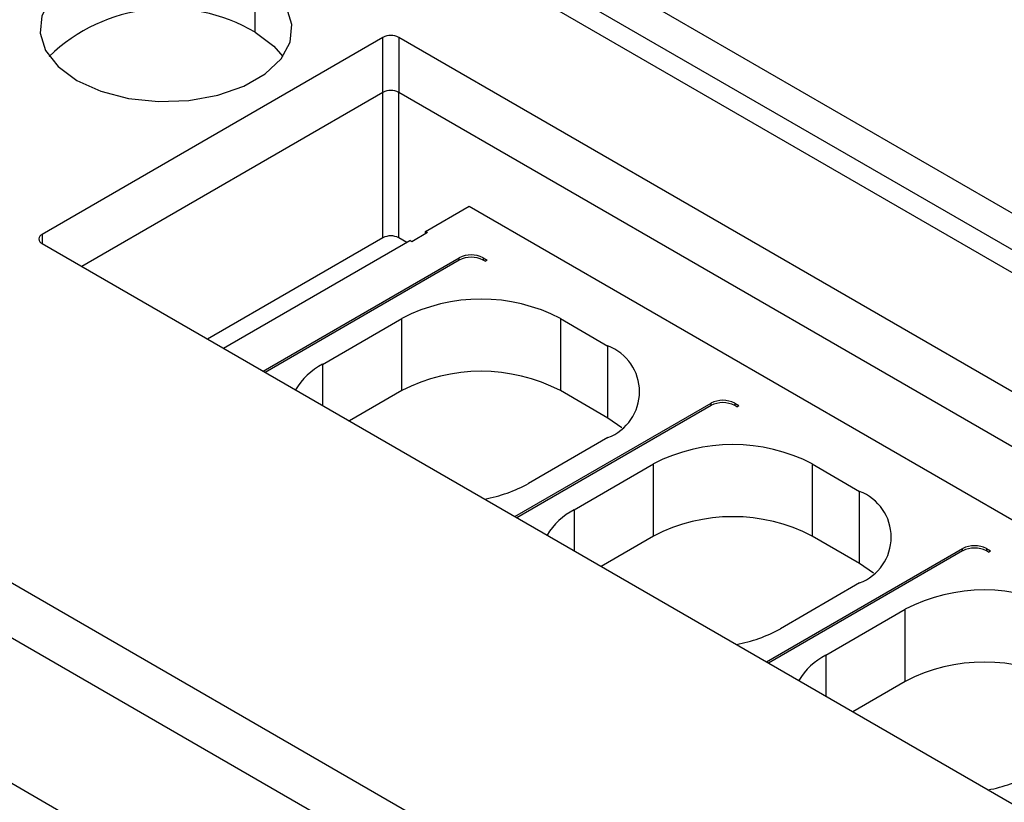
# Model space of a CAD drawing. Header units: millimetres. Extents: x 0 to 419, y 0 to 324.
# Tile 27 of 35: x 331 to 344, y 260 to 271. Entities that reach past the tile are written whole.
import ezdxf

# ---------------------------------------------------------------- set-up
doc = ezdxf.new("R2010")
doc.units = ezdxf.units.MM
doc.header["$LTSCALE"] = 1.5

msp = doc.modelspace()

# ---------------------------------------------------------------- linework, layer by layer
for p, q in [((361.147, 258.477), (334.259, 273.999)), ((360.086, 258.293), (334.524, 273.05)), ((360.536, 258.338), (334.974, 273.095)), ((334.365, 270.509), (334.365, 271.244)), ((336.075, 270.44), (331.515, 267.807)), ((336.075, 269.705), (336.075, 270.44)), ((352.383, 261.148), (336.287, 270.44)), ((336.287, 270.44), (336.287, 269.705)), ((336.075, 269.705), (332.045, 267.378)), ((336.075, 269.705), (332.045, 267.378)), ((336.075, 267.761), (336.075, 269.705)), ((351.853, 260.72), (336.287, 269.705)), ((336.287, 267.761), (336.287, 269.705)), ((351.853, 260.72), (336.287, 269.705)), ((336.645, 267.845), (337.229, 268.182)), ((337.229, 268.182), (351.004, 260.23)), ((336.672, 267.83), (336.645, 267.845)), ((336.645, 267.814), (336.645, 267.845)), ((331.515, 267.807), (331.515, 267.685)), ((336.075, 267.761), (333.729, 266.406)), ((333.941, 266.284), (336.433, 267.723)), ((336.393, 267.7), (336.287, 267.761)), ((336.46, 267.707), (336.433, 267.723)), ((336.672, 267.83), (336.46, 267.707)), ((331.515, 267.685), (347.61, 258.393)), ((334.471, 265.978), (337.096, 267.493)), ((337.096, 267.462), (334.498, 265.962)), ((337.096, 267.462), (337.096, 267.493)), ((337.414, 267.493), (337.467, 267.462)), ((337.414, 267.493), (337.414, 267.462)), ((337.441, 267.447), (337.414, 267.462)), ((337.441, 267.447), (337.467, 267.462)), ((335.267, 266.069), (336.327, 266.682)), ((336.327, 265.717), (336.327, 266.682)), ((338.449, 266.682), (339.085, 266.314)), ((338.449, 266.682), (338.449, 265.717)), ((339.085, 265.35), (339.085, 266.314)), ((335.267, 266.069), (335.267, 265.519)), ((336.327, 265.717), (335.625, 265.312)), ((339.085, 265.35), (338.449, 265.717)), ((337.839, 264.034), (340.464, 265.549)), ((340.464, 265.518), (337.865, 264.018)), ((340.464, 265.518), (340.464, 265.549)), ((340.782, 265.549), (340.835, 265.518)), ((340.782, 265.549), (340.782, 265.518)), ((340.809, 265.503), (340.782, 265.518)), ((340.809, 265.503), (340.835, 265.518)), ((339.27, 265.22), (339.085, 265.35)), ((343.473, 256.005), (327.378, 265.297)), ((339.085, 265.09), (338.024, 264.477)), ((338.634, 264.125), (339.695, 264.738)), ((339.695, 263.773), (339.695, 264.738)), ((341.816, 264.738), (342.453, 264.37)), ((341.816, 264.738), (341.816, 263.773)), ((342.943, 255.576), (327.378, 264.562)), ((342.943, 255.576), (327.378, 264.562)), ((342.453, 263.406), (342.453, 264.37)), ((338.634, 264.125), (338.634, 263.575)), ((339.695, 263.773), (338.993, 263.368)), ((342.453, 263.406), (341.816, 263.773)), ((341.207, 262.09), (343.831, 263.605)), ((343.831, 263.574), (341.233, 262.074)), ((343.831, 263.574), (343.831, 263.605)), ((344.15, 263.605), (344.203, 263.574)), ((344.15, 263.605), (344.15, 263.574)), ((344.176, 263.559), (344.15, 263.574)), ((344.176, 263.559), (344.203, 263.574)), ((342.638, 263.276), (342.453, 263.406)), ((342.453, 263.146), (341.392, 262.533)), ((342.002, 262.181), (343.062, 262.794)), ((343.062, 261.829), (343.062, 262.794)), ((341.259, 254.604), (327.378, 262.617)), ((342.002, 262.181), (342.002, 261.63)), ((343.062, 261.829), (342.36, 261.424))]:
    msp.add_line(p, q)
at = {"flags": 128}
for points in [[(334.365, 271.244), (334.045, 271.388), (333.674, 271.485), (333.274, 271.527), (332.868, 271.513), (332.479, 271.443), (332.131, 271.322), (331.843, 271.156), (331.633, 270.955), (331.512, 270.73), (331.487, 270.496), (331.561, 270.265), (331.728, 270.051), (331.979, 269.866)], [(331.979, 269.866), (332.299, 269.721), (332.67, 269.625), (333.07, 269.582), (333.476, 269.597), (333.864, 269.666), (334.212, 269.788), (334.5, 269.954), (334.711, 270.155), (334.832, 270.379), (334.856, 270.614), (334.783, 270.845), (334.616, 271.059), (334.365, 271.244)], [(334.365, 270.509), (334.616, 270.324), (334.735, 270.187)]]:
    msp.add_lwpolyline(points, dxfattribs=at)
for centre, radius, start, end in [((333.198, 268.536), 2.292, 59.3926, 133.9104), ((336.181, 270.235), 0.231, 62.6097, 117.3903), ((336.181, 269.5), 0.231, 62.6097, 117.3903), ((336.181, 269.5), 0.231, 62.6097, 117.3903), ((331.538, 267.746), 0.0655, 110.7834, 249.2166), ((336.181, 267.556), 0.231, 62.6097, 117.3903), ((337.255, 267.186), 0.346, 62.6097, 117.3903), ((337.255, 267.155), 0.346, 62.6097, 117.3903), ((337.388, 264.635), 2.306, 62.6097, 117.3903), ((338.853, 265.702), 0.655, 290.7834, 69.2166), ((335.7, 265.243), 0.933, 117.6495, 148.6289), ((337.388, 263.67), 2.306, 62.6097, 117.3903), ((340.623, 265.242), 0.346, 62.6097, 117.3903), ((340.623, 265.211), 0.346, 62.6097, 117.3903), ((340.756, 262.691), 2.306, 62.6097, 117.3903), ((337.087, 266.177), 1.941, 280.2866, 298.8685), ((342.22, 263.758), 0.655, 290.7834, 69.2166), ((339.067, 263.299), 0.933, 117.6495, 148.6289), ((340.756, 261.726), 2.306, 62.6097, 117.3903), ((343.991, 263.298), 0.346, 62.6097, 117.3903), ((343.991, 263.267), 0.346, 62.6097, 117.3903), ((344.123, 260.746), 2.306, 62.6097, 117.3903), ((340.455, 264.233), 1.941, 280.2866, 298.8685), ((342.435, 261.355), 0.933, 117.6495, 148.6289), ((344.123, 259.782), 2.306, 62.6097, 117.3903), ((343.823, 262.289), 1.941, 280.2866, 298.8685)]:
    msp.add_arc(centre, radius, start, end)

doc.saveas('drawing.dxf')
